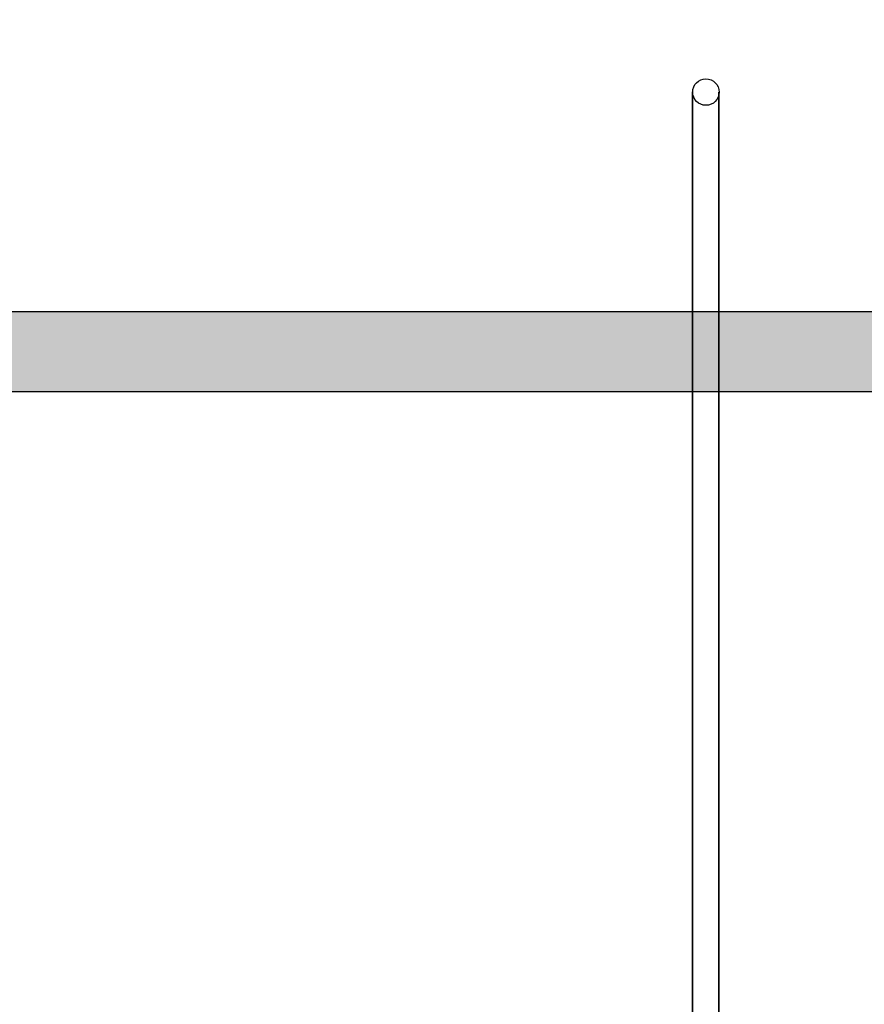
# Model space of a CAD drawing. Header units: metres. Extents: x -44 to 208, y -13 to 238.
# Tile 131 of 154: x 101.15 to 102.41, y 85.42 to 86.89. Entities that reach past the tile are written whole.
import ezdxf

# ---------------------------------------------------------------- set-up
doc = ezdxf.new("R2010")
doc.units = ezdxf.units.M
doc.header["$MEASUREMENT"] = 0
for name, color, linetype in [('CTA-GER', 35, 'Continuous'), ('HTC-PIS', 8, 'Continuous'), ('PIS-CTE', 201, 'Continuous'), ('V_PB_Vapor_Saturado', 1, 'Continuous'), ('VIS-V04', 30, 'Continuous')]:
    doc.layers.add(name, color=color, linetype=linetype)
doc.styles.add('Texto Cota', font='arial.ttf')
doc.dimstyles.new('ARQ-1-50', dxfattribs={"dimscale": 0, "dimtxt": 0.1, "dimasz": 0.07, "dimexe": 0.075, "dimexo": 0.1, "dimgap": 0.035, "dimtad": 1, "dimdec": 0, "dimlfac": 100, "dimzin": 1, "dimdsep": 46, "dimtxsty": 'Texto Cota', "dimblk": 'DOT', "dimcen": 0.1, "dimclrd": 256, "dimclre": 256, "dimclrt": 15, "dimaunit": 1, "dimadec": 0, "dimazin": 0, "dimtfac": 1.8, "dimtdec": 0, "dimtix": 1, "dimtmove": 2, "dimatfit": 1, "dimldrblk": 'DOT', "dimfxl": 1, "dimtolj": 1, "dimtzin": 4, "dimlwd": -1, "dimarcsym": 0})

# ---------------------------------------------------------------- blocks, each defined once
blk = doc.blocks.new('_DOT')
at = {"color": 0, "linetype": 'ByBlock'}
blk.add_line((-0.5, 0), (-1, 0), dxfattribs=at)
at = {"color": 0, "linetype": 'ByBlock', "const_width": 0.5}
blk.add_lwpolyline([(-0.25, 0, 1), (0.25, 0, 1)], format="xyb", close=True, dxfattribs=at)

msp = doc.modelspace()

# ---------------------------------------------------------------- hatches: boundary and pattern name
at = {"layer": 'HTC-PIS'}
h = msp.add_hatch(color=256, dxfattribs=at)
h.dxf.hatch_style = 1
h.paths.add_polyline_path([(98.3973, 86.4563), (104.3425, 86.4563), (104.3425, 86.1563), (104.1925, 86.1563), (104.1925, 86.3363), (98.5472, 86.3363), (98.5473, 86.1563), (98.3973, 86.1563)])
edge = h.paths.add_edge_path()
edge.add_line((98.3973, 90.5763), (104.3425, 90.5763))
edge.add_line((104.3425, 90.5763), (104.3425, 90.2763))
edge.add_line((104.3425, 90.2763), (104.1925, 90.2763))
edge.add_line((104.1925, 90.2763), (104.1925, 90.4563))
edge.add_line((104.1925, 90.4563), (98.5472, 90.4563))
edge.add_line((98.5472, 90.4563), (98.5473, 90.2763))
edge.add_line((98.5473, 90.2763), (98.3973, 90.2763))
h = msp.add_hatch(color=256, dxfattribs=at)
h.dxf.hatch_style = 1
h.paths.add_polyline_path([(98.3973, 82.3363), (104.3425, 82.3363), (104.3425, 82.0363), (104.1925, 82.0363), (104.1925, 82.2163), (98.5472, 82.2163), (98.5473, 82.0363), (98.3973, 82.0363)])
edge = h.paths.add_edge_path()
edge.add_line((98.3973, 86.4563), (104.3425, 86.4563))
edge.add_line((104.3425, 86.4563), (104.3425, 86.1563))
edge.add_line((104.3425, 86.1563), (104.1925, 86.1563))
edge.add_line((104.1925, 86.1563), (104.1925, 86.3363))
edge.add_line((104.1925, 86.3363), (98.5472, 86.3363))
edge.add_line((98.5472, 86.3363), (98.5473, 86.1563))
edge.add_line((98.5473, 86.1563), (98.3973, 86.1563))

# ---------------------------------------------------------------- linework, layer by layer
at = {"layer": 'PIS-CTE'}
msp.add_lwpolyline([(98.3973, 86.4563), (104.3425, 86.4563), (104.3425, 86.1563), (104.1925, 86.1563), (104.1925, 86.3363), (98.5472, 86.3363), (98.5473, 86.1563), (98.3973, 86.1563)], dxfattribs=at)
at = {"layer": 'V_PB_Vapor_Saturado'}
msp.add_circle((102.1738, 86.7842), 0.0198, dxfattribs=at)
at = {"layer": 'VIS-V04'}
for p, q in [((102.1535, 84.0908), (102.1535, 86.7843)), ((102.1535, 84.0908), (102.1535, 86.7843)), ((102.154, 84.0733), (102.154, 86.7843)), ((102.1931, 84.0908), (102.1931, 86.7842)), ((102.1931, 84.0908), (102.1931, 86.7842)), ((102.1936, 84.0733), (102.1936, 86.7842))]:
    msp.add_line(p, q, dxfattribs=at)

# ---------------------------------------------------------------- leaders
at = {"layer": 'CTA-GER'}
msp.add_leader([(101.0306, 86.3892), (101.0306, 88.0809), (103.0846, 88.0811)], dimstyle='ARQ-1-50', override={"dimscale": 1}, dxfattribs=at)

doc.saveas('drawing.dxf')
